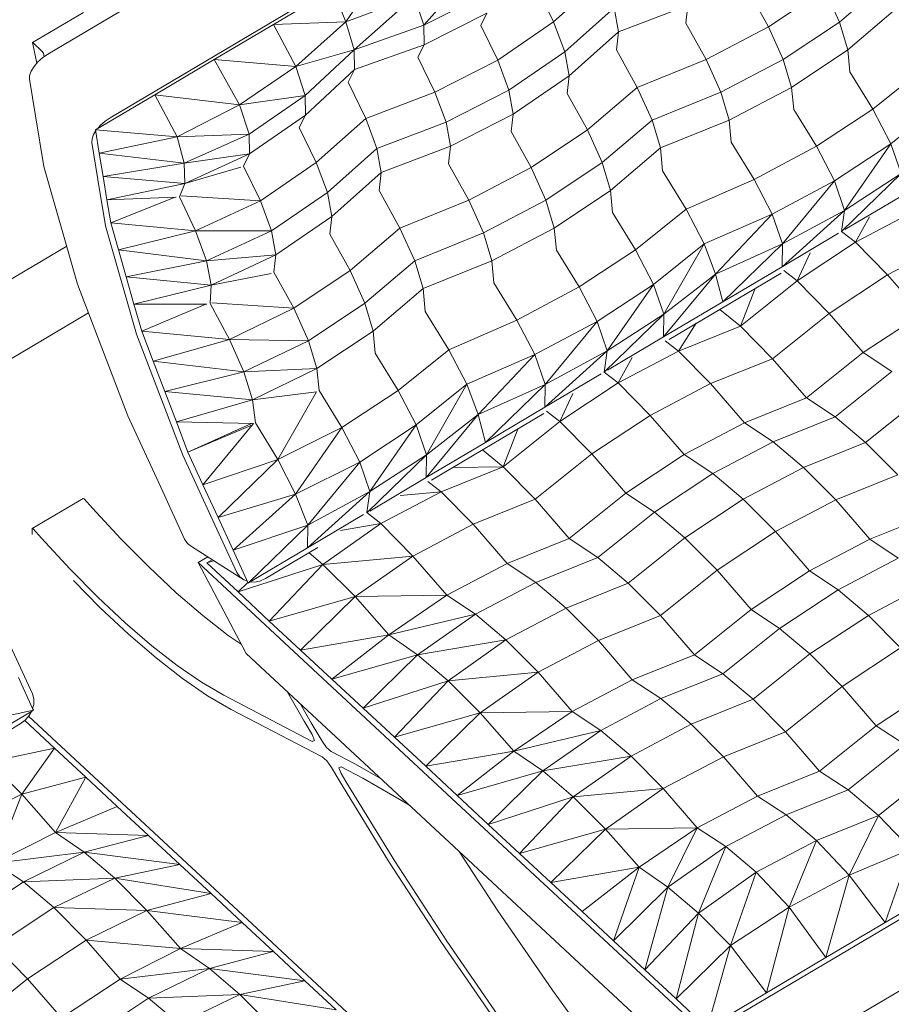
# Model space of a CAD drawing. Header units: millimetres. Extents: x -36631 to 27388, y -24993 to 6945.
# Tile 39 of 64: x -16613 to -16026, y -8511 to -7850. Entities that reach past the tile are written whole.
import ezdxf

# ---------------------------------------------------------------- set-up
doc = ezdxf.new("R2010")
doc.units = ezdxf.units.MM
doc.header["$MEASUREMENT"] = 0
doc.layers.add('Nuevo_09_EI_Mobiliari general', color=7, linetype='Continuous')
doc.layers.add('Nuevo_Ventanas Archicad', color=7, linetype='Continuous')
doc.layers.add('Nuevo_09_EI_Mobiliari general_Pluma_Nº__1', color=7, linetype='Continuous', lineweight=5)
doc.layers.add('Nuevo_Ventanas Archicad_Pluma_Nº__1', color=7, linetype='Continuous', lineweight=5)

# ---------------------------------------------------------------- blocks, each defined once
blk = doc.blocks.new('Elem Sección_357_1')
at = {"layer": 'Nuevo_09_EI_Mobiliari general_Pluma_Nº__1', "color": 7, "linetype": 'Continuous', "lineweight": 5}
for p, q in [((-16620.25, -8267.71), (-16604.16, -8302.66)), ((-16603.96, -8312.59), (-16613.55, -8291.77)), ((-16604.16, -8302.66), (-16603.19, -8306.07)), ((-16603.19, -8306.07), (-16603.21, -8309.81)), ((-16603.21, -8309.81), (-16603.96, -8312.59)), ((-16603.41, -8313.78), (-16603.96, -8312.59)), ((-16604.77, -8314.59), (-16643.32, -8337.42)), ((-16603.41, -8313.78), (-16643.04, -8322.06)), ((-16606.2, -8317.22), (-16608.95, -8320.4)), ((-16459.51, -8454.48), (-16606.71, -8317.81)), ((-16604.77, -8314.59), (-16606.2, -8317.22)), ((-16603.41, -8313.78), (-16604.77, -8314.59)), ((-16612.32, -8322.91), (-16647.5, -8343.75)), ((-16608.95, -8320.4), (-16612.32, -8322.91)), ((-16609.28, -8320.64), (-16589.19, -8339.29)), ((-16589.19, -8339.29), (-16632.91, -8348.56)), ((-16589.19, -8339.29), (-16611.32, -8370.16)), ((-16589.19, -8339.29), (-16568.15, -8358.83)), ((-16632.91, -8348.56), (-16611.32, -8370.16)), ((-16568.15, -8358.83), (-16611.32, -8370.16)), ((-16568.15, -8358.83), (-16588.64, -8395.85)), ((-16568.15, -8358.83), (-16547.11, -8378.37)), ((-16611.32, -8370.16), (-16652.19, -8390.13)), ((-16611.32, -8370.16), (-16629.34, -8416.5)), ((-16611.32, -8370.16), (-16588.64, -8395.85)), ((-16547.11, -8378.37), (-16588.64, -8395.85)), ((-16526.07, -8397.9), (-16547.11, -8378.37)), ((-16588.64, -8395.85), (-16629.34, -8416.5)), ((-16569.23, -8409.24), (-16588.64, -8395.85)), ((-16526.07, -8397.9), (-16588.64, -8395.85)), ((-16526.07, -8397.9), (-16569.23, -8409.24)), ((-16505.02, -8417.44), (-16526.07, -8397.9)), ((-16569.23, -8409.24), (-16629.34, -8416.5)), ((-16569.23, -8409.24), (-16610.11, -8429.21)), ((-16548.74, -8426.71), (-16569.23, -8409.24)), ((-16505.02, -8417.44), (-16569.23, -8409.24)), ((-16610.11, -8429.21), (-16629.34, -8416.5)), ((-16505.02, -8417.44), (-16548.74, -8426.71)), ((-16483.98, -8436.98), (-16505.02, -8417.44)), ((-16610.11, -8429.21), (-16649.41, -8455.14)), ((-16548.74, -8426.71), (-16610.11, -8429.21)), ((-16589.68, -8446.44), (-16610.11, -8429.21)), ((-16548.74, -8426.71), (-16589.68, -8446.44)), ((-16527.15, -8448.31), (-16548.74, -8426.71)), ((-16483.98, -8436.98), (-16548.74, -8426.71)), ((-16483.98, -8436.98), (-16527.15, -8448.31)), ((-16462.94, -8456.51), (-16483.98, -8436.98)), ((-16589.68, -8446.44), (-16628.98, -8472.38)), ((-16568.03, -8468.28), (-16589.68, -8446.44)), ((-16527.15, -8448.31), (-16589.68, -8446.44)), ((-16527.15, -8448.31), (-16568.03, -8468.28)), ((-16504.48, -8474), (-16527.15, -8448.31)), ((-16462.94, -8456.51), (-16527.15, -8448.31)), ((-16462.94, -8456.51), (-16504.48, -8474)), ((-16441.9, -8476.05), (-16462.94, -8456.51)), ((-16459.51, -8454.48), (-16298.4, -8604.07)), ((-16568.03, -8468.28), (-16607.33, -8494.21)), ((-16545.18, -8494.65), (-16568.03, -8468.28)), ((-16504.48, -8474), (-16568.03, -8468.28)), ((-16607.33, -8494.21), (-16628.98, -8472.38)), ((-16504.48, -8474), (-16545.18, -8494.65)), ((-16485.07, -8487.38), (-16504.48, -8474)), ((-16441.9, -8476.05), (-16504.48, -8474)), ((-16441.9, -8476.05), (-16485.07, -8487.38)), ((-16420.86, -8495.59), (-16441.9, -8476.05)), ((-16485.07, -8487.38), (-16545.18, -8494.65)), ((-16485.07, -8487.38), (-16525.95, -8507.35)), ((-16464.57, -8504.85), (-16485.07, -8487.38)), ((-16420.86, -8495.59), (-16485.07, -8487.38)), ((-16607.33, -8494.21), (-16645.42, -8524.68)), ((-16584.47, -8520.58), (-16607.33, -8494.21)), ((-16545.18, -8494.65), (-16584.47, -8520.58)), ((-16525.95, -8507.35), (-16545.18, -8494.65)), ((-16420.86, -8495.59), (-16464.57, -8504.85)), ((-16399.82, -8515.13), (-16420.86, -8495.59)), ((-16464.57, -8504.85), (-16525.95, -8507.35)), ((-16464.57, -8504.85), (-16505.51, -8524.59)), ((-16442.99, -8526.46), (-16464.57, -8504.85)), ((-16399.82, -8515.13), (-16464.57, -8504.85)), ((-16525.95, -8507.35), (-16565.24, -8533.28)), ((-16505.51, -8524.59), (-16525.95, -8507.35))]:
    blk.add_line(p, q, dxfattribs=at)
blk = doc.blocks.new('Elem Sección_358_1')
at = {"layer": 'Nuevo_09_EI_Mobiliari general_Pluma_Nº__1', "color": 7, "linetype": 'Continuous', "lineweight": 5}
for p, q in [((-15975.84, -7506.78), (-16593.76, -7872.72)), ((-15933.87, -7549.49), (-16551.79, -7915.42)), ((-16362.2, -7805.51), (-16393.33, -7851.09)), ((-16305.18, -7812.3), (-16340.91, -7853.19)), ((-16253.56, -7850.99), (-16220.33, -7821.31)), ((-16061.34, -7851.1), (-16027.74, -7822.54)), ((-16442.01, -7852.77), (-16402.11, -7829.14)), ((-16402.11, -7829.14), (-16393.33, -7851.09)), ((-16265.11, -7827.49), (-16253.56, -7850.99)), ((-16122.52, -7830.16), (-16109.01, -7854.4)), ((-16109.01, -7854.4), (-16071.25, -7829.09)), ((-16071.25, -7829.09), (-16061.34, -7851.1)), ((-16347.21, -7833.78), (-16393.33, -7851.09)), ((-16347.21, -7833.78), (-16387.73, -7869.8)), ((-16347.21, -7833.78), (-16340.91, -7853.19)), ((-16298.65, -7831.95), (-16340.91, -7853.19)), ((-16246.06, -7871.23), (-16212.83, -7841.55)), ((-16212.83, -7841.55), (-16209.89, -7857.67)), ((-16209.89, -7857.67), (-16163.3, -7840.09)), ((-16163.3, -7840.09), (-16164.71, -7851.86)), ((-16055.72, -7869.75), (-16022.12, -7841.19)), ((-16604.09, -7864.98), (-16569.76, -7844.65)), ((-16298.44, -7845.18), (-16340.7, -7866.42)), ((-16298.44, -7845.18), (-16302.62, -7853.43)), ((-16481.92, -7876.41), (-16442.01, -7852.77)), ((-16442.01, -7852.77), (-16393.33, -7851.09)), ((-16442.01, -7852.77), (-16427.02, -7881.04)), ((-16427.02, -7881.04), (-16393.33, -7851.09)), ((-16393.33, -7851.09), (-16387.73, -7869.8)), ((-16340.91, -7853.19), (-16387.73, -7869.8)), ((-16340.91, -7853.19), (-16340.7, -7866.42)), ((-16302.62, -7853.43), (-16291.19, -7876.68)), ((-16291.19, -7876.68), (-16253.56, -7850.99)), ((-16253.56, -7850.99), (-16246.06, -7871.23)), ((-16164.71, -7851.86), (-16151.07, -7876.36)), ((-16151.07, -7876.36), (-16109.01, -7854.4)), ((-16109.01, -7854.4), (-16099.1, -7876.41)), ((-16099.1, -7876.41), (-16061.34, -7851.1)), ((-16061.34, -7851.1), (-16055.72, -7869.75)), ((-16243.11, -7887.35), (-16209.89, -7857.67)), ((-16209.89, -7857.67), (-16211.35, -7869.81)), ((-16601.15, -7878.7), (-16604.09, -7864.98)), ((-16604.09, -7864.98), (-16603.6, -7865.01)), ((-16603.6, -7865.01), (-16597.49, -7870.98)), ((-16427.02, -7881.04), (-16387.73, -7869.8)), ((-16420.73, -7900.46), (-16387.73, -7869.8)), ((-16387.73, -7869.8), (-16387.52, -7883.03)), ((-16340.7, -7866.42), (-16387.52, -7883.03)), ((-16340.7, -7866.42), (-16344.92, -7874.76)), ((-16211.35, -7869.81), (-16197.28, -7895.07)), ((-16093.48, -7895.06), (-16055.72, -7869.75)), ((-16055.72, -7869.75), (-16054.3, -7884.69)), ((-16597.27, -7875.12), (-16600.44, -7877.94)), ((-16597.49, -7870.98), (-16596.75, -7872.15)), ((-16593.76, -7872.72), (-16597.27, -7875.12)), ((-16596.75, -7872.15), (-16596.27, -7874.43)), ((-16521.83, -7900.04), (-16481.92, -7876.41)), ((-16481.92, -7876.41), (-16464.81, -7906.83)), ((-16481.92, -7876.41), (-16427.02, -7881.04)), ((-16344.92, -7874.76), (-16333.37, -7898.26)), ((-16283.69, -7896.92), (-16246.06, -7871.23)), ((-16246.06, -7871.23), (-16243.11, -7887.35)), ((-16197.28, -7895.07), (-16151.07, -7876.36)), ((-16151.07, -7876.36), (-16141.15, -7898.37)), ((-16141.15, -7898.37), (-16099.1, -7876.41)), ((-16099.1, -7876.41), (-16093.48, -7895.06)), ((-16603.06, -7880.99), (-16604.95, -7884.06)), ((-16600.44, -7877.94), (-16603.06, -7880.99)), ((-16464.81, -7906.83), (-16427.02, -7881.04)), ((-16427.02, -7881.04), (-16420.73, -7900.46)), ((-16420.52, -7913.69), (-16387.52, -7883.03)), ((-16387.52, -7883.03), (-16391.86, -7891.62)), ((-16333.37, -7898.26), (-16291.19, -7876.68)), ((-16291.19, -7876.68), (-16283.69, -7896.92)), ((-16038.86, -7909.64), (-16004.74, -7882.31)), ((-16605.98, -7886.95), (-16606.08, -7889.45)), ((-16606.08, -7889.45), (-16602.02, -7914.24)), ((-16604.95, -7884.06), (-16605.98, -7886.95)), ((-16280.75, -7913.04), (-16243.11, -7887.35)), ((-16243.11, -7887.35), (-16244.53, -7899.12)), ((-16038.86, -7909.64), (-16054.3, -7884.69)), ((-16391.86, -7891.62), (-16379.96, -7915.85)), ((-16230.88, -7923.63), (-16197.28, -7895.07)), ((-16197.28, -7895.07), (-16187.36, -7917.07)), ((-16135.54, -7917.02), (-16093.48, -7895.06)), ((-16093.48, -7895.06), (-16092.08, -7909.85)), ((-16561.74, -7923.67), (-16521.83, -7900.04)), ((-16521.83, -7900.04), (-16506.84, -7928.31)), ((-16521.83, -7900.04), (-16464.81, -7906.83)), ((-16464.81, -7906.83), (-16420.73, -7900.46)), ((-16458.28, -7926.49), (-16420.73, -7900.46)), ((-16420.73, -7900.46), (-16420.52, -7913.69)), ((-16379.96, -7915.85), (-16333.37, -7898.26)), ((-16333.37, -7898.26), (-16325.88, -7918.5)), ((-16325.88, -7918.5), (-16283.69, -7896.92)), ((-16283.69, -7896.92), (-16280.75, -7913.04)), ((-16244.53, -7899.12), (-16230.88, -7923.63)), ((-16187.36, -7917.07), (-16141.15, -7898.37)), ((-16141.15, -7898.37), (-16135.54, -7917.02)), ((-16506.84, -7928.31), (-16464.81, -7906.83)), ((-16464.81, -7906.83), (-16458.28, -7926.49)), ((-16076.8, -7934.54), (-16038.86, -7909.64)), ((-16026.76, -7932.92), (-16038.86, -7909.64)), ((-16026.76, -7932.92), (-15992.64, -7905.59)), ((-16596.45, -7948.23), (-16602.02, -7914.24)), ((-16551.79, -7915.42), (-16555.3, -7917.82)), ((-16458.07, -7939.71), (-16420.52, -7913.69)), ((-16420.52, -7913.69), (-16424.73, -7922.02)), ((-16413.19, -7945.52), (-16379.96, -7915.85)), ((-16379.96, -7915.85), (-16372.46, -7936.08)), ((-16322.93, -7934.62), (-16280.75, -7913.04)), ((-16280.75, -7913.04), (-16282.15, -7924.69)), ((-16076.8, -7934.54), (-16092.08, -7909.85)), ((-16558.47, -7920.64), (-16560.38, -7922.87)), ((-16555.3, -7917.82), (-16558.47, -7920.64)), ((-16424.73, -7922.02), (-16413.19, -7945.52)), ((-16372.46, -7936.08), (-16325.88, -7918.5)), ((-16325.88, -7918.5), (-16322.93, -7934.62)), ((-16220.97, -7945.63), (-16187.36, -7917.07)), ((-16187.36, -7917.07), (-16181.75, -7935.72)), ((-16181.75, -7935.72), (-16135.54, -7917.02)), ((-16135.54, -7917.02), (-16134.12, -7931.96)), ((-16562.98, -7926.77), (-16564.01, -7929.65)), ((-16561.6, -7924.52), (-16562.98, -7926.77)), ((-16561.74, -7923.67), (-16559.18, -7939.29)), ((-16561.74, -7923.67), (-16506.84, -7928.31)), ((-16559.18, -7939.29), (-16506.84, -7928.31)), ((-16506.84, -7928.31), (-16458.28, -7926.49)), ((-16506.84, -7928.31), (-16502.16, -7946.08)), ((-16502.16, -7946.08), (-16458.28, -7926.49)), ((-16458.28, -7926.49), (-16458.07, -7939.71)), ((-16282.15, -7924.69), (-16268.64, -7948.94)), ((-16268.64, -7948.94), (-16230.88, -7923.63)), ((-16230.88, -7923.63), (-16220.97, -7945.63)), ((-16564.01, -7929.65), (-16564.11, -7932.16)), ((-16564.11, -7932.16), (-16560.05, -7956.95)), ((-16405.69, -7965.76), (-16372.46, -7936.08)), ((-16372.46, -7936.08), (-16369.52, -7952.21)), ((-16369.52, -7952.21), (-16322.93, -7934.62)), ((-16322.93, -7934.62), (-16324.34, -7946.39)), ((-16215.35, -7964.29), (-16181.75, -7935.72)), ((-16181.75, -7935.72), (-16180.28, -7951.13)), ((-16118.68, -7956.91), (-16134.12, -7931.96)), ((-16118.68, -7956.91), (-16076.8, -7934.54)), ((-16064.7, -7957.81), (-16076.8, -7934.54)), ((-16064.7, -7957.81), (-16026.76, -7932.92)), ((-16057.89, -7977.71), (-16026.76, -7932.92)), ((-16019.75, -7952.94), (-16026.76, -7932.92)), ((-16559.18, -7939.29), (-16556.61, -7954.91)), ((-16559.18, -7939.29), (-16502.16, -7946.08)), ((-16502.16, -7946.08), (-16458.07, -7939.71)), ((-16501.71, -7959.55), (-16458.07, -7939.71)), ((-16458.07, -7939.71), (-16462.25, -7947.96)), ((-16573.71, -8027.37), (-16596.45, -7948.23)), ((-16556.61, -7954.91), (-16502.16, -7946.08)), ((-16502.16, -7946.08), (-16501.71, -7959.55)), ((-16501.71, -7959.55), (-16464.04, -7948.77)), ((-16462.25, -7947.96), (-16450.82, -7971.22)), ((-16450.82, -7971.22), (-16413.19, -7945.52)), ((-16413.19, -7945.52), (-16405.69, -7965.76)), ((-16324.34, -7946.39), (-16310.69, -7970.89)), ((-16310.69, -7970.89), (-16268.64, -7948.94)), ((-16268.64, -7948.94), (-16258.73, -7970.95)), ((-16258.73, -7970.95), (-16220.97, -7945.63)), ((-16220.97, -7945.63), (-16215.35, -7964.29)), ((-16556.61, -7954.91), (-16554.05, -7970.53)), ((-16556.61, -7954.91), (-16501.71, -7959.55)), ((-16402.74, -7981.89), (-16369.52, -7952.21)), ((-16369.52, -7952.21), (-16370.97, -7964.34)), ((-16164.37, -7976.84), (-16180.28, -7951.13)), ((-16059.73, -7991.74), (-16019.75, -7952.94)), ((-16057.89, -7977.71), (-16019.75, -7952.94)), ((-16560.05, -7956.95), (-16554.93, -7988.18)), ((-16554.05, -7970.53), (-16501.71, -7959.55)), ((-16501.71, -7959.55), (-16505.27, -7968.59)), ((-16164.37, -7976.84), (-16118.68, -7956.91)), ((-16106.57, -7980.19), (-16118.68, -7956.91)), ((-16106.57, -7980.19), (-16064.7, -7957.81)), ((-16099.57, -8000.21), (-16064.7, -7957.81)), ((-16057.89, -7977.71), (-16064.7, -7957.81)), ((-16554.05, -7970.53), (-16507.44, -7968.92)), ((-16551.49, -7986.15), (-16508.04, -7968.94)), ((-16505.27, -7968.59), (-16494.34, -7991.58)), ((-16504.15, -7968.04), (-16450.82, -7971.22)), ((-16443.32, -7991.46), (-16405.69, -7965.76)), ((-16405.69, -7965.76), (-16402.74, -7981.89)), ((-16370.97, -7964.34), (-16356.91, -7989.6)), ((-16253.11, -7989.6), (-16215.35, -7964.29)), ((-16215.35, -7964.29), (-16213.93, -7979.23)), ((-16057.78, -7990.66), (-16020.03, -7968.3)), ((-16551.49, -7986.15), (-16554.05, -7970.53)), ((-16494.34, -7991.58), (-16450.82, -7971.22)), ((-16450.82, -7971.22), (-16443.32, -7991.46)), ((-16356.91, -7989.6), (-16310.69, -7970.89)), ((-16310.69, -7970.89), (-16300.78, -7992.9)), ((-16300.78, -7992.9), (-16258.73, -7970.95)), ((-16258.73, -7970.95), (-16253.11, -7989.6)), ((-16440.37, -8007.58), (-16402.74, -7981.89)), ((-16402.74, -7981.89), (-16404.16, -7993.66)), ((-16198.49, -8004.18), (-16213.93, -7979.23)), ((-16198.49, -8004.18), (-16164.37, -7976.84)), ((-16152.26, -8000.12), (-16164.37, -7976.84)), ((-16152.26, -8000.12), (-16106.57, -7980.19)), ((-16144.68, -8020.51), (-16106.57, -7980.19)), ((-16099.57, -8000.21), (-16106.57, -7980.19)), ((-16099.85, -8015.57), (-16057.89, -7977.71)), ((-16099.57, -8000.21), (-16057.89, -7977.71)), ((-16059.93, -7991.86), (-16057.89, -7977.71)), ((-16010.04, -7977.85), (-16050.56, -7999.18)), ((-16041.2, -7982.15), (-16050.56, -7999.18)), ((-16554.93, -7988.18), (-16534.04, -8060.91)), ((-16551.49, -7986.15), (-16546.27, -8004.33)), ((-16551.49, -7986.15), (-16494.34, -7991.58)), ((-16546.27, -8004.33), (-16494.34, -7991.58)), ((-16494.34, -7991.58), (-16443.32, -7991.46)), ((-16494.34, -7991.58), (-16487.07, -8011.62)), ((-16487.07, -8011.62), (-16443.32, -7991.46)), ((-16443.32, -7991.46), (-16440.37, -8007.58)), ((-16404.16, -7993.66), (-16390.51, -8018.16)), ((-16390.51, -8018.16), (-16356.91, -7989.6)), ((-16356.91, -7989.6), (-16346.99, -8011.61)), ((-16346.99, -8011.61), (-16300.78, -7992.9)), ((-16300.78, -7992.9), (-16295.16, -8011.55)), ((-16295.16, -8011.55), (-16253.11, -7989.6)), ((-16253.11, -7989.6), (-16251.71, -8004.38)), ((-16099.85, -8015.57), (-16061.88, -7993.09)), ((-16059.93, -7991.86), (-16050.56, -7999.18)), ((-16186.39, -8027.45), (-16152.26, -8000.12)), ((-16179.38, -8047.47), (-16152.26, -8000.12)), ((-16144.68, -8020.51), (-16152.26, -8000.12)), ((-16144.68, -8020.51), (-16099.57, -8000.21)), ((-16139.75, -8039.2), (-16099.57, -8000.21)), ((-16099.85, -8015.57), (-16099.57, -8000.21)), ((-16050.56, -7999.18), (-16089.85, -8025.11)), ((-16050.56, -7999.18), (-16028.9, -8021.02)), ((-15988.39, -7999.68), (-16028.9, -8021.02)), ((-16546.27, -8004.33), (-16541.05, -8022.51)), ((-16546.27, -8004.33), (-16487.07, -8011.62)), ((-16487.07, -8011.62), (-16440.37, -8007.58)), ((-16483.89, -8027.94), (-16440.37, -8007.58)), ((-16440.37, -8007.58), (-16441.77, -8019.23)), ((-16236.43, -8029.07), (-16251.71, -8004.38)), ((-16236.43, -8029.07), (-16198.49, -8004.18)), ((-16186.39, -8027.45), (-16198.49, -8004.18)), ((-16081.12, -8006.28), (-16089.85, -8025.11)), ((-16541.05, -8022.51), (-16487.07, -8011.62)), ((-16487.07, -8011.62), (-16483.89, -8027.94)), ((-16380.6, -8040.17), (-16346.99, -8011.61)), ((-16346.99, -8011.61), (-16341.37, -8030.26)), ((-16341.37, -8030.26), (-16295.16, -8011.55)), ((-16295.16, -8011.55), (-16293.75, -8026.49)), ((-16139.75, -8039.2), (-16099.85, -8015.57)), ((-16483.89, -8027.94), (-16443.57, -8020.05)), ((-16441.77, -8019.23), (-16428.27, -8043.47)), ((-16428.27, -8043.47), (-16390.51, -8018.16)), ((-16390.51, -8018.16), (-16380.6, -8040.17)), ((-16179.66, -8062.84), (-16144.68, -8020.51)), ((-16179.38, -8047.47), (-16144.68, -8020.51)), ((-16100.56, -8019.85), (-16175.92, -8064.48)), ((-16139.75, -8039.2), (-16144.68, -8020.51)), ((-16098.66, -8018.15), (-16089.85, -8025.11)), ((-16028.9, -8021.02), (-16068.2, -8046.95)), ((-16028.9, -8021.02), (-16006.05, -8047.39)), ((-16539.91, -8115.86), (-16573.71, -8027.37)), ((-16541.05, -8022.51), (-16535.83, -8040.69)), ((-16541.05, -8022.51), (-16483.89, -8027.94)), ((-16535.83, -8040.69), (-16483.89, -8027.94)), ((-16483.89, -8027.94), (-16484.66, -8040.34)), ((-16278.31, -8051.44), (-16293.75, -8026.49)), ((-16224.33, -8052.35), (-16186.39, -8027.45)), ((-16217.52, -8072.24), (-16186.39, -8027.45)), ((-16179.38, -8047.47), (-16186.39, -8027.45)), ((-16089.85, -8025.11), (-16127.95, -8055.58)), ((-16089.85, -8025.11), (-16068.2, -8046.95)), ((-16374.98, -8058.82), (-16341.37, -8030.26)), ((-16341.37, -8030.26), (-16339.91, -8045.66)), ((-16278.31, -8051.44), (-16236.43, -8029.07)), ((-16224.33, -8052.35), (-16236.43, -8029.07)), ((-16118.09, -8030.23), (-16127.95, -8055.58)), ((-16535.83, -8040.69), (-16486.86, -8040.68)), ((-16530.6, -8058.87), (-16535.83, -8040.69)), ((-16530.6, -8058.87), (-16487.41, -8040.68)), ((-16484.66, -8040.34), (-16471.58, -8064.44)), ((-16483.55, -8039.77), (-16428.27, -8043.47)), ((-16418.36, -8065.48), (-16380.6, -8040.17)), ((-16380.6, -8040.17), (-16374.98, -8058.82)), ((-16179.66, -8062.84), (-16139.75, -8039.2)), ((-16471.58, -8064.44), (-16428.27, -8043.47)), ((-16428.27, -8043.47), (-16418.36, -8065.48)), ((-16324, -8071.38), (-16339.91, -8045.66)), ((-16219.36, -8086.27), (-16179.38, -8047.47)), ((-16217.52, -8072.24), (-16179.38, -8047.47)), ((-16179.66, -8062.84), (-16179.38, -8047.47)), ((-16141.79, -8044.27), (-16127.95, -8055.58)), ((-16068.2, -8046.95), (-16106.3, -8077.42)), ((-16068.2, -8046.95), (-16045.35, -8073.32)), ((-16045.35, -8073.32), (-16006.05, -8047.39)), ((-16324, -8071.38), (-16278.31, -8051.44)), ((-16266.2, -8074.72), (-16278.31, -8051.44)), ((-16266.2, -8074.72), (-16224.33, -8052.35)), ((-16259.2, -8094.74), (-16224.33, -8052.35)), ((-16217.52, -8072.24), (-16224.33, -8052.35)), ((-16157.6, -8053.63), (-16169.67, -8072.38)), ((-16534.04, -8060.91), (-16502.97, -8142.22)), ((-16530.6, -8058.87), (-16522.84, -8079.2)), ((-16530.6, -8058.87), (-16471.58, -8064.44)), ((-16412.74, -8084.13), (-16374.98, -8058.82)), ((-16374.98, -8058.82), (-16373.56, -8073.76)), ((-16127.95, -8055.58), (-16169.67, -8072.38)), ((-16127.95, -8055.58), (-16106.3, -8077.42)), ((-16522.84, -8079.2), (-16471.58, -8064.44)), ((-16471.58, -8064.44), (-16461.89, -8086.28)), ((-16471.58, -8064.44), (-16418.36, -8065.48)), ((-16461.89, -8086.28), (-16418.36, -8065.48)), ((-16418.36, -8065.48), (-16412.74, -8084.13)), ((-16217.41, -8085.19), (-16179.66, -8062.84)), ((-16178.47, -8065.42), (-16169.67, -8072.38)), ((-16358.12, -8098.71), (-16373.56, -8073.76)), ((-16358.12, -8098.71), (-16324, -8071.38)), ((-16311.89, -8094.66), (-16324, -8071.38)), ((-16311.89, -8094.66), (-16266.2, -8074.72)), ((-16304.31, -8115.05), (-16266.2, -8074.72)), ((-16259.2, -8094.74), (-16266.2, -8074.72)), ((-16259.47, -8110.1), (-16217.52, -8072.24)), ((-16259.2, -8094.74), (-16217.52, -8072.24)), ((-16219.56, -8086.39), (-16217.52, -8072.24)), ((-16169.67, -8072.38), (-16210.18, -8093.72)), ((-16169.67, -8072.38), (-16148.02, -8094.21)), ((-16083.45, -8103.79), (-16045.35, -8073.32)), ((-16026.12, -8086.02), (-16045.35, -8073.32)), ((-16522.84, -8079.2), (-16515.07, -8099.53)), ((-16522.84, -8079.2), (-16461.89, -8086.28)), ((-16200.83, -8076.69), (-16210.18, -8093.72)), ((-16106.3, -8077.42), (-16148.02, -8094.21)), ((-16106.3, -8077.42), (-16083.45, -8103.79)), ((-16515.07, -8099.53), (-16461.89, -8086.28)), ((-16461.89, -8086.28), (-16412.74, -8084.13)), ((-16461.89, -8086.28), (-16456.05, -8105.1)), ((-16456.05, -8105.1), (-16412.74, -8084.13)), ((-16412.74, -8084.13), (-16411.34, -8098.91)), ((-16259.47, -8110.1), (-16221.51, -8087.62)), ((-16219.56, -8086.39), (-16210.18, -8093.72)), ((-16064.22, -8116.49), (-16026.12, -8086.02)), ((-16346.02, -8121.99), (-16311.89, -8094.66)), ((-16339.01, -8142.01), (-16311.89, -8094.66)), ((-16304.31, -8115.05), (-16311.89, -8094.66)), ((-16304.31, -8115.05), (-16259.2, -8094.74)), ((-16299.38, -8133.74), (-16259.2, -8094.74)), ((-16259.47, -8110.1), (-16259.2, -8094.74)), ((-16210.18, -8093.72), (-16249.48, -8119.65)), ((-16210.18, -8093.72), (-16188.53, -8115.55)), ((-16148.02, -8094.21), (-16188.53, -8115.55)), ((-16148.02, -8094.21), (-16125.16, -8120.59)), ((-16515.07, -8099.53), (-16507.31, -8119.86)), ((-16515.07, -8099.53), (-16456.05, -8105.1)), ((-16456.05, -8105.1), (-16413.04, -8099.75)), ((-16439.09, -8145.23), (-16413.04, -8099.75)), ((-16396.06, -8123.6), (-16411.34, -8098.91)), ((-16396.06, -8123.6), (-16358.12, -8098.71)), ((-16346.02, -8121.99), (-16358.12, -8098.71)), ((-16240.74, -8100.81), (-16249.48, -8119.65)), ((-16507.31, -8119.86), (-16456.05, -8105.1)), ((-16456.05, -8105.1), (-16454.02, -8120.57)), ((-16125.16, -8120.59), (-16083.45, -8103.79)), ((-16064.22, -8116.49), (-16083.45, -8103.79)), ((-16043.78, -8133.73), (-16005.69, -8103.26)), ((-16260.19, -8114.38), (-16335.78, -8159.15)), ((-16299.38, -8133.74), (-16259.47, -8110.1)), ((-16258.29, -8112.68), (-16249.48, -8119.65)), ((-16517.86, -8163.79), (-16539.91, -8115.86)), ((-16499.54, -8140.19), (-16507.31, -8119.86)), ((-16507.31, -8119.86), (-16455.32, -8120.96)), ((-16499.54, -8140.19), (-16456.76, -8120.93)), ((-16489.41, -8162.21), (-16455.32, -8120.96)), ((-16439.09, -8145.23), (-16454.02, -8120.57)), ((-16339.29, -8157.37), (-16304.31, -8115.05)), ((-16339.01, -8142.01), (-16304.31, -8115.05)), ((-16299.38, -8133.74), (-16304.31, -8115.05)), ((-16249.48, -8119.65), (-16287.58, -8150.11)), ((-16249.48, -8119.65), (-16227.83, -8141.48)), ((-16188.53, -8115.55), (-16227.83, -8141.48)), ((-16188.53, -8115.55), (-16165.68, -8141.92)), ((-16165.68, -8141.92), (-16125.16, -8120.59)), ((-16105.93, -8133.29), (-16125.16, -8120.59)), ((-16105.93, -8133.29), (-16064.22, -8116.49)), ((-16043.78, -8133.73), (-16064.22, -8116.49)), ((-16499.54, -8140.19), (-16456.08, -8121.89)), ((-16439.09, -8145.23), (-16396.06, -8123.6)), ((-16427.19, -8168.39), (-16396.06, -8123.6)), ((-16383.95, -8146.88), (-16396.06, -8123.6)), ((-16383.95, -8146.88), (-16346.02, -8121.99)), ((-16377.15, -8166.77), (-16346.02, -8121.99)), ((-16339.01, -8142.01), (-16346.02, -8121.99)), ((-16277.72, -8124.76), (-16287.58, -8150.11)), ((-16339.29, -8157.37), (-16299.38, -8133.74)), ((-16146.45, -8154.62), (-16105.93, -8133.29)), ((-16085.5, -8150.53), (-16105.93, -8133.29)), ((-16085.5, -8150.53), (-16043.78, -8133.73)), ((-16022.13, -8155.56), (-16043.78, -8133.73)), ((-16489.41, -8162.21), (-16499.54, -8140.19)), ((-16301.42, -8138.8), (-16287.58, -8150.11)), ((-16502.97, -8142.22), (-16482.71, -8186.26)), ((-16489.41, -8162.21), (-16439.09, -8145.23)), ((-16479.28, -8184.23), (-16439.09, -8145.23)), ((-16427.19, -8168.39), (-16439.09, -8145.23)), ((-16427.19, -8168.39), (-16383.95, -8146.88)), ((-16418.82, -8189.27), (-16383.95, -8146.88)), ((-16377.15, -8166.77), (-16383.95, -8146.88)), ((-16378.99, -8180.8), (-16339.01, -8142.01)), ((-16377.15, -8166.77), (-16339.01, -8142.01)), ((-16339.29, -8157.37), (-16339.01, -8142.01)), ((-16227.83, -8141.48), (-16265.93, -8171.95)), ((-16227.83, -8141.48), (-16204.98, -8167.85)), ((-16204.98, -8167.85), (-16165.68, -8141.92)), ((-16146.45, -8154.62), (-16165.68, -8141.92)), ((-16329.3, -8166.91), (-16287.58, -8150.11)), ((-16321.38, -8150.62), (-16287.58, -8150.11)), ((-16287.58, -8150.11), (-16265.93, -8171.95)), ((-16185.75, -8180.55), (-16146.45, -8154.62)), ((-16126.02, -8171.86), (-16146.45, -8154.62)), ((-16126.02, -8171.86), (-16085.5, -8150.53)), ((-16063.85, -8172.36), (-16085.5, -8150.53)), ((-16377.25, -8179.85), (-16339.29, -8157.37)), ((-16338.1, -8159.95), (-16329.3, -8166.91)), ((-15519.58, -8157.5), (-16137.5, -8523.43)), ((-16063.85, -8172.36), (-16022.13, -8155.56)), ((-16501.78, -8198.73), (-16517.86, -8163.79)), ((-16479.28, -8184.23), (-16489.41, -8162.21)), ((-16419.1, -8204.64), (-16377.15, -8166.77)), ((-16418.82, -8189.27), (-16377.15, -8166.77)), ((-16379.18, -8180.92), (-16377.15, -8166.77)), ((-16369.81, -8188.25), (-16329.3, -8166.91)), ((-16356.71, -8169.49), (-16329.3, -8166.91)), ((-16329.3, -8166.91), (-16307.65, -8188.75)), ((-16243.07, -8198.32), (-16204.98, -8167.85)), ((-16185.75, -8180.55), (-16204.98, -8167.85)), ((-16604.21, -8191.64), (-16569.88, -8171.31)), ((-16569.88, -8171.31), (-16569.26, -8171.56)), ((-16569.26, -8171.56), (-16563.65, -8177.84)), ((-16479.28, -8184.23), (-16427.19, -8168.39)), ((-16469.14, -8206.25), (-16427.19, -8168.39)), ((-16418.82, -8189.27), (-16427.19, -8168.39)), ((-16307.65, -8188.75), (-16265.93, -8171.95)), ((-16265.93, -8171.95), (-16243.07, -8198.32)), ((-16165.32, -8197.79), (-16126.02, -8171.86)), ((-16104.37, -8193.7), (-16126.02, -8171.86)), ((-16104.37, -8193.7), (-16063.85, -8172.36)), ((-16041, -8198.73), (-16063.85, -8172.36)), ((-16563.65, -8177.84), (-16544.65, -8198.43)), ((-16379.18, -8180.92), (-16369.81, -8188.25)), ((-16223.85, -8211.02), (-16185.75, -8180.55)), ((-16165.32, -8197.79), (-16185.75, -8180.55)), ((-16466.63, -8221.21), (-16482.71, -8186.26)), ((-16469.14, -8206.25), (-16479.28, -8184.23)), ((-16419.1, -8204.64), (-16381.36, -8182.28)), ((-16041, -8198.73), (-15999.28, -8181.93)), ((-16604.21, -8195.63), (-16604.21, -8191.64)), ((-16604.21, -8191.64), (-16603.59, -8191.89)), ((-16603.59, -8191.89), (-16597.98, -8198.17)), ((-16469.14, -8206.25), (-16418.82, -8189.27)), ((-16459.01, -8228.27), (-16418.82, -8189.27)), ((-16419.1, -8204.64), (-16418.82, -8189.27)), ((-16408.69, -8215.78), (-16369.81, -8188.25)), ((-16396.99, -8192.85), (-16369.81, -8188.25)), ((-16369.81, -8188.25), (-16348.16, -8210.08)), ((-16348.16, -8210.08), (-16307.65, -8188.75)), ((-16307.65, -8188.75), (-16284.79, -8215.12)), ((-16143.67, -8219.63), (-16104.37, -8193.7)), ((-16081.52, -8220.07), (-16104.37, -8193.7)), ((-16597.98, -8198.17), (-16578.98, -8218.76)), ((-16544.65, -8198.43), (-16525.84, -8217.46)), ((-16499.87, -8201.59), (-16501.78, -8198.73)), ((-16284.79, -8215.12), (-16243.07, -8198.32)), ((-16243.07, -8198.32), (-16223.85, -8211.02)), ((-16203.41, -8228.26), (-16165.32, -8197.79)), ((-16143.67, -8219.63), (-16165.32, -8197.79)), ((-15508.61, -8198.89), (-16126.53, -8564.83)), ((-16081.52, -8220.07), (-16041, -8198.73)), ((-16021.77, -8211.44), (-16041, -8198.73)), ((-16497.15, -8203.71), (-16499.87, -8201.59)), ((-16497.15, -8203.71), (-16462, -8226.18)), ((-16459.01, -8228.27), (-16469.14, -8206.25)), ((-16457.65, -8227.47), (-16419.1, -8204.64)), ((-16412.14, -8204.37), (-16447.32, -8225.2)), ((-16492.71, -8214.5), (-16486.25, -8210.67)), ((-16486.87, -8214.7), (-16483.27, -8212.58)), ((-16486.87, -8214.7), (-16482.08, -8213.34)), ((-16418, -8207.84), (-16408.69, -8215.78)), ((-16408.69, -8215.78), (-16348.16, -8210.08)), ((-16387.1, -8237.38), (-16348.16, -8210.08)), ((-16348.16, -8210.08), (-16325.31, -8236.45)), ((-16265.56, -8227.82), (-16223.85, -8211.02)), ((-16223.85, -8211.02), (-16203.41, -8228.26)), ((-16062.29, -8232.77), (-16021.77, -8211.44)), ((-16578.98, -8218.76), (-16560.17, -8237.79)), ((-16525.84, -8217.46), (-16507.4, -8234.76)), ((-16321.97, -8373.03), (-16492.71, -8214.5)), ((-16492.71, -8214.5), (-16460.42, -8275.69)), ((-16465.83, -8234.24), (-16486.87, -8214.7)), ((-16465.83, -8234.24), (-16408.69, -8215.78)), ((-16444.79, -8253.78), (-16408.69, -8215.78)), ((-16408.69, -8215.78), (-16387.1, -8237.38)), ((-16325.31, -8236.45), (-16284.79, -8215.12)), ((-16284.79, -8215.12), (-16265.56, -8227.82)), ((-16181.76, -8250.1), (-16143.67, -8219.63)), ((-16120.81, -8246), (-16143.67, -8219.63)), ((-16120.81, -8246), (-16081.52, -8220.07)), ((-16062.29, -8232.77), (-16081.52, -8220.07)), ((-16558.68, -8244.67), (-16576.49, -8226.65)), ((-16464.72, -8224.07), (-16466.63, -8221.21)), ((-16462, -8226.18), (-16464.72, -8224.07)), ((-16459.56, -8227.07), (-16462, -8226.18)), ((-16451.06, -8226.89), (-16454.93, -8227.64)), ((-16447.32, -8225.2), (-16451.06, -8226.89)), ((-16465.83, -8234.24), (-16459.24, -8227.78)), ((-16459.01, -8228.27), (-16457.65, -8227.47)), ((-16454.93, -8227.64), (-16457.65, -8227.47)), ((-16306.08, -8249.16), (-16265.56, -8227.82)), ((-16265.56, -8227.82), (-16245.13, -8245.06)), ((-16245.13, -8245.06), (-16203.41, -8228.26)), ((-16203.41, -8228.26), (-16181.76, -8250.1)), ((-16101.58, -8258.7), (-16062.29, -8232.77)), ((-16041.85, -8250.01), (-16062.29, -8232.77)), ((-16041.85, -8250.01), (-16001.34, -8228.68)), ((-16560.17, -8237.79), (-16541.73, -8255.09)), ((-16507.4, -8234.76), (-16489.52, -8250.14)), ((-16465.83, -8234.24), (-16444.79, -8253.78)), ((-16444.79, -8253.78), (-16387.1, -8237.38)), ((-16423.74, -8273.31), (-16387.1, -8237.38)), ((-16387.1, -8237.38), (-16325.31, -8236.45)), ((-16387.1, -8237.38), (-16364.43, -8263.07)), ((-16364.43, -8263.07), (-16325.31, -8236.45)), ((-16325.31, -8236.45), (-16306.08, -8249.16)), ((-16539.52, -8262.64), (-16558.68, -8244.67)), ((-16285.65, -8266.4), (-16245.13, -8245.06)), ((-16245.13, -8245.06), (-16223.48, -8266.89)), ((-16158.91, -8276.47), (-16120.81, -8246)), ((-16101.58, -8258.7), (-16120.81, -8246)), ((-16489.52, -8250.14), (-16472.38, -8263.45)), ((-16444.79, -8253.78), (-16423.74, -8273.31)), ((-16364.43, -8263.07), (-16306.08, -8249.16)), ((-16345.02, -8276.45), (-16306.08, -8249.16)), ((-16306.08, -8249.16), (-16285.65, -8266.4)), ((-16223.48, -8266.89), (-16181.76, -8250.1)), ((-16181.76, -8250.1), (-16158.91, -8276.47)), ((-16081.15, -8275.94), (-16041.85, -8250.01)), ((-16020.2, -8271.85), (-16041.85, -8250.01)), ((-16541.73, -8255.09), (-16523.85, -8270.47)), ((-16139.68, -8289.17), (-16101.58, -8258.7)), ((-16081.15, -8275.94), (-16101.58, -8258.7)), ((-16520.95, -8278.62), (-16539.52, -8262.64)), ((-16472.38, -8263.45), (-16463.77, -8269.35)), ((-16423.74, -8273.31), (-16364.43, -8263.07)), ((-16402.7, -8292.85), (-16364.43, -8263.07)), ((-16364.43, -8263.07), (-16345.02, -8276.45)), ((-16345.02, -8276.45), (-16285.65, -8266.4)), ((-16324.52, -8293.92), (-16285.65, -8266.4)), ((-16285.65, -8266.4), (-16264, -8288.23)), ((-16264, -8288.23), (-16223.48, -8266.89)), ((-16223.48, -8266.89), (-16200.63, -8293.27)), ((-16523.85, -8270.47), (-16506.71, -8283.78)), ((-16423.74, -8273.31), (-16402.7, -8292.85)), ((-16059.5, -8297.78), (-16020.2, -8271.85)), ((-16503.13, -8292.45), (-16520.95, -8278.62)), ((-16460.42, -8275.69), (-16311, -8414.43)), ((-16402.7, -8292.85), (-16345.02, -8276.45)), ((-16381.66, -8312.39), (-16345.02, -8276.45)), ((-16345.02, -8276.45), (-16324.52, -8293.92)), ((-16200.63, -8293.27), (-16158.91, -8276.47)), ((-16158.91, -8276.47), (-16139.68, -8289.17)), ((-16119.25, -8306.41), (-16081.15, -8275.94)), ((-16059.5, -8297.78), (-16081.15, -8275.94)), ((-16506.71, -8283.78), (-16490.48, -8294.89)), ((-16486.26, -8304), (-16503.13, -8292.45)), ((-16381.66, -8312.39), (-16402.7, -8292.85)), ((-16324.52, -8293.92), (-16264, -8288.23)), ((-16302.93, -8315.53), (-16264, -8288.23)), ((-16264, -8288.23), (-16241.14, -8314.6)), ((-16241.14, -8314.6), (-16200.63, -8293.27)), ((-16200.63, -8293.27), (-16181.4, -8305.97)), ((-16181.4, -8305.97), (-16139.68, -8289.17)), ((-16139.68, -8289.17), (-16119.25, -8306.41)), ((-16490.48, -8294.89), (-16475.31, -8303.69)), ((-16381.66, -8312.39), (-16324.52, -8293.92)), ((-16360.62, -8331.93), (-16324.52, -8293.92)), ((-16324.52, -8293.92), (-16302.93, -8315.53)), ((-16097.6, -8328.24), (-16059.5, -8297.78)), ((-16036.65, -8324.15), (-16059.5, -8297.78)), ((-16036.65, -8324.15), (-15997.35, -8298.22)), ((-16470.5, -8313.15), (-16486.26, -8304)), ((-16475.31, -8303.69), (-16415.89, -8334.74)), ((-16421.36, -8321.05), (-16432.45, -8301.66)), ((-16221.91, -8327.3), (-16181.4, -8305.97)), ((-16181.4, -8305.97), (-16160.97, -8323.21)), ((-16160.97, -8323.21), (-16119.25, -8306.41)), ((-16119.25, -8306.41), (-16097.6, -8328.24)), ((-16409.23, -8345.16), (-16470.5, -8313.15)), ((-16423.79, -8309.7), (-16416.68, -8322.13)), ((-16381.66, -8312.39), (-16360.62, -8331.93)), ((-16360.62, -8331.93), (-16302.93, -8315.53)), ((-16339.58, -8351.46), (-16302.93, -8315.53)), ((-16302.93, -8315.53), (-16241.14, -8314.6)), ((-16302.93, -8315.53), (-16280.26, -8341.22)), ((-16280.26, -8341.22), (-16241.14, -8314.6)), ((-16241.14, -8314.6), (-16221.91, -8327.3)), ((-16415.96, -8330.16), (-16421.36, -8321.05)), ((-16416.68, -8322.13), (-16409.34, -8334.53)), ((-16201.48, -8344.54), (-16160.97, -8323.21)), ((-16160.97, -8323.21), (-16139.32, -8345.04)), ((-16074.74, -8354.61), (-16036.65, -8324.15)), ((-16017.42, -8336.85), (-16036.65, -8324.15)), ((-16414.43, -8334.11), (-16415.96, -8330.16)), ((-16360.62, -8331.93), (-16339.58, -8351.46)), ((-16280.26, -8341.22), (-16221.91, -8327.3)), ((-16260.85, -8354.6), (-16221.91, -8327.3)), ((-16221.91, -8327.3), (-16201.48, -8344.54)), ((-16139.32, -8345.04), (-16097.6, -8328.24)), ((-16097.6, -8328.24), (-16074.74, -8354.61)), ((-16415.89, -8334.74), (-16414.43, -8334.11)), ((-16409.34, -8334.53), (-16406.24, -8338.76)), ((-16406.24, -8338.76), (-16403.16, -8341.39)), ((-16055.51, -8367.32), (-16017.42, -8336.85)), ((-16406.1, -8347.84), (-16409.23, -8345.16)), ((-16403.16, -8341.39), (-16386.78, -8349.95)), ((-16339.58, -8351.46), (-16280.26, -8341.22)), ((-16318.54, -8371), (-16280.26, -8341.22)), ((-16280.26, -8341.22), (-16260.85, -8354.6)), ((-16260.85, -8354.6), (-16201.48, -8344.54)), ((-16240.36, -8372.07), (-16201.48, -8344.54)), ((-16201.48, -8344.54), (-16179.83, -8366.38)), ((-16179.83, -8366.38), (-16139.32, -8345.04)), ((-16139.32, -8345.04), (-16116.46, -8371.41)), ((-16402.94, -8352.15), (-16406.1, -8347.84)), ((-16398.01, -8360.47), (-16402.94, -8352.15)), ((-16396.55, -8351.79), (-16397.97, -8352.4)), ((-16397.97, -8352.4), (-16396.48, -8356.24)), ((-16381.97, -8359.4), (-16396.55, -8351.79)), ((-16386.78, -8349.95), (-16369.93, -8359.71)), ((-16339.58, -8351.46), (-16318.54, -8371)), ((-16396.48, -8356.24), (-16393.33, -8361.55)), ((-16351.62, -8376.99), (-16381.97, -8359.4)), ((-16318.54, -8371), (-16260.85, -8354.6)), ((-16297.5, -8390.54), (-16260.85, -8354.6)), ((-16260.85, -8354.6), (-16240.36, -8372.07)), ((-16116.46, -8371.41), (-16074.74, -8354.61)), ((-16055.51, -8367.32), (-16074.74, -8354.61)), ((-16035.08, -8384.56), (-15996.99, -8354.09)), ((-16364.57, -8415.11), (-16398.01, -8360.47)), ((-16393.33, -8361.55), (-16360.48, -8415.23)), ((-16240.36, -8372.07), (-16179.83, -8366.38)), ((-16218.77, -8393.68), (-16179.83, -8366.38)), ((-16179.83, -8366.38), (-16156.98, -8392.75)), ((-16160.87, -8522.62), (-16321.97, -8373.03)), ((-16297.5, -8390.54), (-16318.54, -8371)), ((-16297.5, -8390.54), (-16240.36, -8372.07)), ((-16276.46, -8410.07), (-16240.36, -8372.07)), ((-16240.36, -8372.07), (-16218.77, -8393.68)), ((-16156.98, -8392.75), (-16116.46, -8371.41)), ((-16097.23, -8384.12), (-16116.46, -8371.41)), ((-16097.23, -8384.12), (-16055.51, -8367.32)), ((-16035.08, -8384.56), (-16055.51, -8367.32)), ((-16350.49, -8377.76), (-16351.62, -8376.99)), ((-16137.75, -8405.45), (-16097.23, -8384.12)), ((-16076.8, -8401.36), (-16097.23, -8384.12)), ((-16076.8, -8401.36), (-16035.08, -8384.56)), ((-16054.79, -8424.56), (-16035.08, -8384.56)), ((-16013.25, -8407.07), (-16035.08, -8384.56)), ((-16297.5, -8390.54), (-16276.46, -8410.07)), ((-16218.77, -8393.68), (-16156.98, -8392.75)), ((-16196.1, -8419.36), (-16156.98, -8392.75)), ((-16176.69, -8432.75), (-16156.98, -8392.75)), ((-16137.75, -8405.45), (-16156.98, -8392.75)), ((-16276.46, -8410.07), (-16218.77, -8393.68)), ((-16255.41, -8429.61), (-16218.77, -8393.68)), ((-16218.77, -8393.68), (-16196.1, -8419.36)), ((-16176.69, -8432.75), (-16137.75, -8405.45)), ((-16156.19, -8450.22), (-16137.75, -8405.45)), ((-16117.32, -8422.69), (-16137.75, -8405.45)), ((-16117.32, -8422.69), (-16076.8, -8401.36)), ((-16095.24, -8446.12), (-16076.8, -8401.36)), ((-16054.79, -8424.56), (-16076.8, -8401.36)), ((-16317.17, -8408.7), (-16291.16, -8448.65)), ((-16276.46, -8410.07), (-16255.41, -8429.61)), ((-16054.79, -8424.56), (-16013.25, -8407.07)), ((-16030.49, -8456.39), (-16013.25, -8407.07)), ((-16328.96, -8469.81), (-16364.57, -8415.11)), ((-16360.48, -8415.23), (-16325.49, -8468.98)), ((-16149.89, -8564.01), (-16311, -8414.43)), ((-16255.41, -8429.61), (-16196.1, -8419.36)), ((-16234.37, -8449.15), (-16196.1, -8419.36)), ((-16213.33, -8468.68), (-16196.1, -8419.36)), ((-16176.69, -8432.75), (-16196.1, -8419.36)), ((-16156.19, -8450.22), (-16117.32, -8422.69)), ((-16134.6, -8471.82), (-16117.32, -8422.69)), ((-16095.24, -8446.12), (-16117.32, -8422.69)), ((-16095.24, -8446.12), (-16054.79, -8424.56)), ((-16070.39, -8480.03), (-16054.79, -8424.56)), ((-16030.49, -8456.39), (-16054.79, -8424.56)), ((-16255.41, -8429.61), (-16234.37, -8449.15)), ((-16213.33, -8468.68), (-16176.69, -8432.75)), ((-16192.29, -8488.22), (-16176.69, -8432.75)), ((-16156.19, -8450.22), (-16176.69, -8432.75)), ((-16030.49, -8456.39), (-15990.58, -8432.76)), ((-16291.16, -8448.65), (-16254.35, -8501.96)), ((-16213.33, -8468.68), (-16234.37, -8449.15)), ((-16192.29, -8488.22), (-16156.19, -8450.22)), ((-16171.25, -8507.76), (-16156.19, -8450.22)), ((-16134.6, -8471.82), (-16156.19, -8450.22)), ((-16134.6, -8471.82), (-16095.24, -8446.12)), ((-16110.3, -8503.66), (-16095.24, -8446.12)), ((-16070.39, -8480.03), (-16095.24, -8446.12)), ((-16070.39, -8480.03), (-16030.49, -8456.39)), ((-16291.5, -8524.07), (-16328.96, -8469.81)), ((-16325.49, -8468.98), (-16288.68, -8522.29)), ((-16192.29, -8488.22), (-16213.33, -8468.68)), ((-16171.25, -8507.76), (-16134.6, -8471.82)), ((-16150.21, -8527.29), (-16134.6, -8471.82)), ((-16110.3, -8503.66), (-16134.6, -8471.82)), ((-16110.3, -8503.66), (-16070.39, -8480.03)), ((-16171.25, -8507.76), (-16192.29, -8488.22)), ((-16254.35, -8501.96), (-16216.08, -8554.34)), ((-16150.21, -8527.29), (-16110.3, -8503.66)), ((-16150.21, -8527.29), (-16171.25, -8507.76))]:
    blk.add_line(p, q, dxfattribs=at)
blk = doc.blocks.new('Elem Sección_385_1')
at = {"layer": 'Nuevo_Ventanas Archicad_Pluma_Nº__1', "color": 7, "linetype": 'Continuous', "lineweight": 5}
for p, q in [((-16692.74, -8067.94), (-16581.06, -8001.8)), ((-16566.4, -8046.52), (-16679.81, -8113.68))]:
    blk.add_line(p, q, dxfattribs=at)

msp = doc.modelspace()

# ---------------------------------------------------------------- block references
at = {"layer": 'Nuevo_09_EI_Mobiliari general', "lineweight": 0}
for name in ['Elem Sección_358_1', 'Elem Sección_357_1']:
    msp.add_blockref(name, (0, 0), dxfattribs=at)

# ---------------------------------------------------------------- next in the draw order: block references
at = {"layer": 'Nuevo_Ventanas Archicad', "lineweight": 0}
msp.add_blockref('Elem Sección_385_1', (0, 0), dxfattribs=at)

doc.saveas('drawing.dxf')
